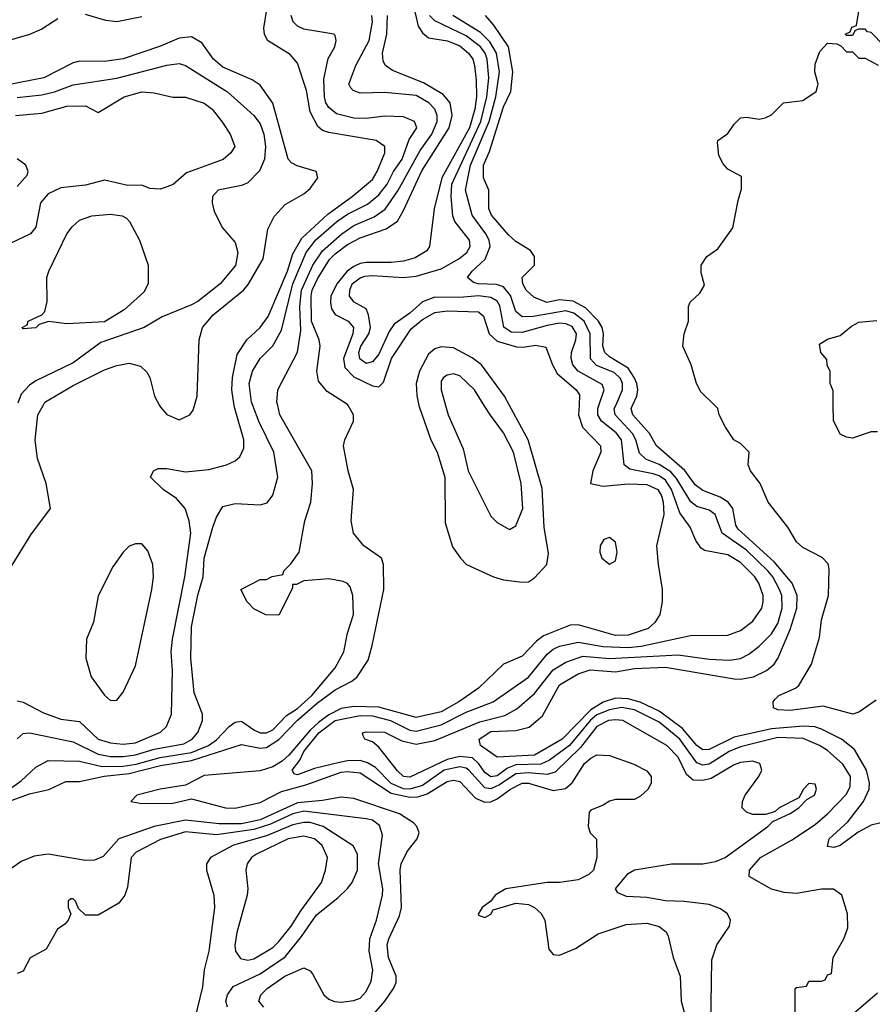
# Model space of a CAD drawing. Header units: inches. Extents: x 1793402 to 1900366, y 320852 to 470679.
# Tile 135 of 256: x 1814358 to 1817093, y 378080 to 381237. Entities that reach past the tile are written whole.
import ezdxf

# ---------------------------------------------------------------- set-up
doc = ezdxf.new("R2010")
doc.units = ezdxf.units.IN
doc.header["$MEASUREMENT"] = 0
doc.layers.add('B8317', color=7, linetype='Continuous')
doc.layers.add('B8318', color=7, linetype='Continuous')

msp = doc.modelspace()

# ---------------------------------------------------------------- linework, layer by layer
at = {"layer": 'B8317', "color": 4}
for points, elevation in [([(1814195.6, 378684.4), (1814390, 378754.3), (1814451.9, 378768.1), (1814506.3, 378793.7), (1814550, 378794), (1814629.1, 378810.9), (1814710, 378820.1), (1814810, 378845.5), (1814910, 378861.1), (1815070, 378912.9), (1815130, 378901.2), (1815150, 378903.2), (1815190, 378928.3), (1815249.4, 378990.6), (1815313.9, 379046.1), (1815370, 379088.3), (1815424.2, 379115.8), (1815440.9, 379130), (1815476.6, 379183.4), (1815489.3, 379230), (1815526, 379410), (1815525.2, 379490), (1815519, 379510), (1815462, 379550), (1815429, 379590), (1815421.2, 379630), (1815429.3, 379730), (1815412.3, 379790), (1815397.2, 379870), (1815401.2, 379890), (1815429, 379950), (1815429.3, 379970), (1815411.6, 380000)], 244), ([(1814325.6, 378770), (1814363.4, 378796.6), (1814410, 378840.5), (1814450, 378861.6), (1814550, 378858.9), (1814622.6, 378842.6), (1814690, 378843.5), (1814732.3, 378850), (1814808.7, 378871.3), (1814910, 378886.9), (1814964.2, 378910), (1814990, 378927.4), (1815030, 378970.7), (1815050, 378984.9), (1815070, 378987.3), (1815110, 378959.3), (1815130, 378950.5), (1815150, 378950.4), (1815170, 378960.3), (1815214, 379006), (1815250, 379028.3), (1815295.1, 379070), (1815370, 379159.1), (1815398, 379210), (1815409.7, 379270), (1815429.6, 379330), (1815426.6, 379390), (1815418, 379418), (1815409.5, 379429.5), (1815395.9, 379435.9), (1815350, 379443.7), (1815270, 379438), (1815246, 379426), (1815234, 379426), (1815234, 379414), (1815190, 379328), (1815148.4, 379328.4), (1815110, 379348), (1815088, 379370), (1815068, 379410), (1815130, 379442), (1815150, 379442), (1815168.4, 379451.6), (1815202, 379458), (1815206, 379470), (1815228.4, 379491.6), (1815255.3, 379530), (1815272.7, 379630), (1815292.3, 379690), (1815298, 379750), (1815295.1, 379790), (1815192.7, 379970), (1815186, 380000)], 248), ([(1814326.1, 379473.9), (1814394.5, 379585.5), (1814457.2, 379670), (1814442.9, 379750), (1814415.6, 379830), (1814408.1, 379888.1), (1814417, 379970), (1814433.8, 380000)], 264), ([(1814350, 379053), (1814370, 379048), (1814434.7, 379014.7), (1814490, 378994), (1814550, 378987), (1814610, 378930.3), (1814650, 378917.8), (1814690, 378913.8), (1814730, 378918.6), (1814810, 378952.7), (1814829.7, 378970.3), (1814845.6, 379010), (1814848.3, 379150), (1814844.4, 379210), (1814848.6, 379250), (1814888.5, 379450), (1814906.9, 379590), (1814902.4, 379630), (1814889.7, 379669.7), (1814861.2, 379701.2), (1814819, 379730), (1814778, 379770), (1814788, 379790), (1814802.7, 379797.3), (1814830, 379797.3), (1814890, 379787.3), (1814965.4, 379794.6), (1815022, 379810), (1815050, 379822.8), (1815064.5, 379835.5), (1815077, 379863), (1815077.6, 379890), (1815048.5, 379990), (1815046.8, 380000)], 256), ([(1814350, 378931), (1814370, 378947.7), (1814390, 378950.4), (1814530, 378921.3), (1814610, 378882.2), (1814650, 378874), (1814690, 378873.8), (1814730, 378879.7), (1814790, 378897.5), (1814884.6, 378915.4), (1814912, 378930), (1814930, 378951), (1814945.1, 378990), (1814944.5, 379010), (1814918.4, 379078.4), (1814907.8, 379190), (1814909.6, 379289.6), (1814930, 379391.3), (1814946.6, 379450), (1814949.8, 379510.2), (1814978, 379610), (1814990, 379642), (1815010, 379676), (1815050, 379686), (1815130, 379681), (1815152.5, 379687.5), (1815170, 379712), (1815186.6, 379770), (1815173.3, 379850), (1815126.5, 379946.5), (1815105.9, 380000)], 252), ([(1816152.6, 380000), (1816151.2, 379970), (1816163.6, 379930), (1816220.9, 379870), (1816222, 379850), (1816197, 379790), (1816189.4, 379749.4), (1816230, 379740.7), (1816310, 379748.5), (1816370, 379746.2), (1816405.6, 379730), (1816416.8, 379710), (1816422.7, 379690), (1816424, 379650), (1816401.3, 379550), (1816406, 379490), (1816419.6, 379410), (1816418.7, 379370), (1816411.6, 379330), (1816396, 379304), (1816374.8, 379285.2), (1816310, 379263.6), (1816270, 379262.2), (1816150, 379296.5), (1816124.4, 379295.6), (1816038.8, 379261.2), (1816015.8, 379244.2), (1815970, 379196.3), (1815910, 379170.7), (1815830, 379093), (1815767.3, 379050), (1815710, 379017.8), (1815630, 378999), (1815510, 379032.6), (1815430, 379034.6), (1815390, 379028.6), (1815350, 379008), (1815316.4, 378983.6), (1815290, 378958.9), (1815221.8, 378878.2), (1815200.8, 378859.2), (1815170, 378841), (1815130, 378828.3), (1814950, 378813.5), (1814890, 378782), (1814808.7, 378770), (1814734, 378750), (1814715.3, 378730), (1814750, 378723.5), (1814850, 378725), (1814910, 378738.9), (1815019, 378710), (1815050, 378708.2), (1815130, 378726.6), (1815197.8, 378762.2), (1815276.5, 378783.5), (1815390, 378824), (1815410, 378826.5), (1815450, 378821.4), (1815550, 378757.2), (1815610, 378743.6), (1815635, 378745), (1815665.7, 378754.3), (1815730, 378793.7), (1815750, 378798.3), (1815770, 378794.3), (1815820.6, 378740.6), (1815850, 378727.4), (1815870, 378728.7), (1815890, 378738), (1815932.4, 378770), (1815970, 378788.5), (1815990, 378788.5), (1816070, 378765.1), (1816108.7, 378771.3), (1816130.4, 378789.6), (1816170, 378852), (1816190, 378869.3), (1816210, 378879.3), (1816250, 378877.2), (1816328, 378850), (1816370, 378828.7), (1816384, 378810), (1816384, 378790), (1816374, 378770), (1816350, 378746.8), (1816330, 378736), (1816270, 378736), (1816250, 378731.3), (1816230, 378718), (1816190, 378702), (1816184.7, 378695.3), (1816182, 378650), (1816188.7, 378630), (1816208.7, 378608.7), (1816209.3, 378550), (1816199.3, 378510), (1816184.4, 378495.6), (1816150, 378479.3), (1816090, 378470.4), (1816050, 378470.4), (1815918, 378450), (1815884, 378430), (1815869.3, 378410.7), (1815842, 378390), (1815829.1, 378369.1), (1815830, 378366), (1815850, 378358), (1815870, 378369), (1815876.9, 378383.1), (1815950, 378404.5), (1815990, 378399.6), (1816010, 378389.6), (1816031.1, 378371.1), (1816042.4, 378350), (1816056, 378256), (1816070, 378239), (1816078, 378238), (1816090, 378237.2), (1816141.4, 378258.6), (1816214.2, 378305.8), (1816304, 378336), (1816370, 378339.7), (1816410, 378329.4), (1816431.6, 378311.6), (1816438, 378298), (1816454, 378230), (1816477, 378170), (1816480.5, 378090), (1816507.9, 377987.9)], 236), ([(1814807.1, 380000), (1814810, 379994.8), (1814830, 379970.7), (1814870, 379953.4), (1814904, 379970), (1814915.1, 379984.9), (1814919.2, 380000)], 264), ([(1816575.1, 378010), (1816578, 378222), (1816594, 378270), (1816635.3, 378330), (1816638, 378350), (1816628.7, 378370), (1816606.3, 378386.3), (1816570, 378399.5), (1816489.6, 378409.6), (1816430, 378411.6), (1816370, 378422), (1816305.1, 378425.1), (1816277.2, 378437.2), (1816269, 378450), (1816310, 378499.1), (1816330, 378510.4), (1816449.6, 378530.4), (1816550, 378530.4), (1816590, 378537.6), (1816621.2, 378550), (1816758, 378650), (1816774, 378666), (1816830, 378692), (1816858, 378710), (1816883.1, 378736.9), (1816908, 378750), (1816914, 378770), (1816910, 378786), (1816890, 378788), (1816872, 378770), (1816858, 378742), (1816794, 378710), (1816782, 378698), (1816752, 378688), (1816710, 378688.7), (1816690, 378695.3), (1816675.3, 378710), (1816677.2, 378730), (1816685.2, 378750), (1816729.2, 378810), (1816739, 378830), (1816732.3, 378852.3), (1816710, 378859.5), (1816670, 378854.7), (1816650, 378847.6), (1816575.9, 378804.1), (1816550, 378796.9), (1816518.9, 378798.9), (1816496.8, 378816.8), (1816470, 378871.8), (1816434, 378910), (1816293.2, 378990), (1816270, 378992.2), (1816247.3, 378990), (1816210, 378970.8), (1816157, 378903), (1816076, 378824), (1816050, 378816.8), (1815990, 378822.4), (1815950, 378818.7), (1815896.9, 378783.1), (1815870, 378770.8), (1815850, 378773.3), (1815798.9, 378830), (1815790, 378836.8), (1815770, 378840.8), (1815719.5, 378830), (1815650, 378781.6), (1815610, 378769.2), (1815590, 378770.6), (1815550, 378787.3), (1815499.3, 378839.3), (1815474.1, 378854.1), (1815450, 378861.4), (1815410, 378860.7), (1815384.7, 378855.3), (1815304.2, 378835.8), (1815250, 378815.1), (1815239, 378819), (1815232.7, 378830), (1815257, 378863), (1815269.8, 378890), (1815317.6, 378950), (1815370, 378990.1), (1815450, 379005.6), (1815490, 379004.3), (1815547.7, 378990), (1815610, 378958.2), (1815630, 378955.5), (1815710, 378975.5), (1815790, 379016.9), (1815877, 379050), (1815990, 379128.5), (1816050, 379202), (1816070, 379218.9), (1816090, 379227.6), (1816150, 379240.9), (1816230, 379227.2), (1816310, 379224.1), (1816351.4, 379228.6), (1816510, 379262), (1816630, 379263.8), (1816670, 379278), (1816710, 379307.7), (1816738.4, 379350), (1816743.6, 379370), (1816743, 379390), (1816729.6, 379430), (1816716.3, 379450), (1816670, 379496.3), (1816630, 379520.5), (1816554.5, 379534.5), (1816542.9, 379542.9), (1816527.2, 379567.2), (1816509.5, 379610), (1816475.7, 379655.7), (1816448.9, 379730), (1816430, 379760.4), (1816410, 379774.4), (1816390, 379781.1), (1816315.6, 379795.6), (1816297.6, 379810), (1816288.3, 379890), (1816271.8, 379911.8), (1816224.2, 379950), (1816212.6, 379970), (1816212.4, 379990), (1816215.9, 380000)], 232), ([(1816846, 378050), (1816846, 378130), (1816850, 378134), (1816882, 378138), (1816890, 378154), (1816930, 378154), (1816942, 378158), (1816950, 378174), (1816962, 378178), (1816968, 378230), (1817002, 378290), (1817014.6, 378325.4), (1817014, 378370), (1816995.3, 378430), (1816969, 378449), (1816930, 378449.2), (1816850, 378435.1), (1816810, 378438), (1816770, 378449.3), (1816698, 378490), (1816699, 378510), (1816735.1, 378550), (1816834.3, 378605.7), (1816910, 378655.8), (1816949.6, 378690), (1817010, 378754), (1817022, 378778), (1817023, 378810), (1816998.4, 378850), (1816950, 378894), (1816924, 378910), (1816871.8, 378931.8), (1816790, 378935.3), (1816670, 378905.6), (1816634.4, 378890), (1816570, 378849.8), (1816550, 378846.2), (1816530, 378854.3), (1816476.1, 378930), (1816410, 378983.9), (1816330, 379023.5), (1816288.8, 379031.2), (1816250, 379023.9), (1816210, 379007.4), (1816189.7, 378990.3), (1816121.8, 378910), (1816057.3, 378862.7), (1816030.1, 378849.9), (1815950, 378847.1), (1815923.5, 378836.5), (1815890, 378812.8), (1815870, 378808.9), (1815850, 378822.6), (1815831.2, 378851.2), (1815810.5, 378870.5), (1815770, 378874.2), (1815730, 378864.5), (1815610, 378808.5), (1815589.6, 378810), (1815570, 378827.8), (1815510, 378903.7), (1815490, 378921.2), (1815466, 378930), (1815460.4, 378940.4), (1815458, 378950), (1815470, 378953.4), (1815528.1, 378951.9), (1815584.6, 378924.6), (1815630, 378913.4), (1815690, 378925.8), (1815834.1, 378985.9), (1815914.5, 379005.5), (1815952.9, 379027.1), (1816010, 379076.4), (1816070, 379152), (1816110, 379177), (1816164.4, 379195.6), (1816250, 379188.3), (1816470, 379200.7), (1816570, 379186), (1816636.3, 379183.7), (1816670, 379188.2), (1816697.4, 379202.6), (1816730, 379228), (1816770, 379268), (1816790, 379300.7), (1816804.4, 379350), (1816803.1, 379390), (1816796, 379410), (1816774.2, 379450), (1816757.7, 379470), (1816690, 379535.6), (1816611.3, 379590), (1816589.5, 379650), (1816570, 379664.2), (1816530, 379675.8), (1816510.8, 379690.8), (1816465.3, 379765.3), (1816447.1, 379787.1), (1816410, 379810.8), (1816367.3, 379827.3), (1816347, 379847), (1816334.2, 379890), (1816323.5, 379910), (1816268.4, 379970), (1816265.7, 379990), (1816270.1, 380000)], 228), ([(1815639.2, 380000), (1815641.6, 379990), (1815677.1, 379890), (1815698, 379850), (1815722, 379770), (1815723.5, 379623.5), (1815747.1, 379547.1), (1815772, 379510), (1815792, 379490), (1815878, 379450), (1815910, 379440.5), (1815970, 379433.4), (1815990, 379434), (1816010, 379447.3), (1816049.3, 379490), (1816054.8, 379525.2), (1816041.1, 379610), (1816034.1, 379734.1), (1815989.8, 379889.8), (1815929.9, 380000)], 244), ([(1815724.2, 380000), (1815732.4, 379970), (1815781.3, 379861.3), (1815797.1, 379790), (1815870, 379644.7), (1815890, 379624.7), (1815930, 379602), (1815950, 379614), (1815971.8, 379670), (1815967.3, 379750), (1815942.4, 379850), (1815910, 379912.3), (1815868.4, 379968.4), (1815848.5, 380000)], 248), ([(1817170, 378673.6), (1817090, 378654), (1817048.1, 378631.9), (1816990, 378589.2), (1816970, 378582), (1816950, 378586), (1816955.3, 378610), (1817015.1, 378664.9), (1817064.7, 378730), (1817083, 378770), (1817084.7, 378790), (1817074.3, 378830), (1817036.2, 378896.2), (1816994, 378930), (1816930, 378962.4), (1816909, 378969), (1816872, 378972), (1816770, 378962.5), (1816650, 378936.2), (1816570, 378896.4), (1816550, 378896), (1816530, 378909.7), (1816484.5, 378964.5), (1816410, 379019.5), (1816348.7, 379048.7), (1816310, 379059.4), (1816270, 379061.2), (1816230, 379049), (1816190, 379023.4), (1816098.3, 378930), (1816010, 378878.8), (1815890, 378872), (1815836, 378910), (1815832.3, 378930), (1815870, 378954.7), (1815950, 378957.3), (1815992.1, 378967.9), (1816035.3, 379004.7), (1816090, 379104.2), (1816150, 379139), (1816187.8, 379152.2), (1816270, 379145.3), (1816330, 379156.9), (1816430, 379160.2), (1816650, 379122.8), (1816670, 379122), (1816712.3, 379130), (1816754, 379150), (1816778, 379170), (1816790, 379188), (1816830, 379282), (1816850.8, 379350), (1816852, 379390), (1816836.4, 379430), (1816778.8, 379498.8), (1816662.9, 379602.9), (1816655.8, 379615.8), (1816645.4, 379670), (1816631.2, 379690), (1816605.6, 379705.6), (1816550, 379726.9), (1816525.3, 379745.3), (1816491.4, 379791.4), (1816400.7, 379870), (1816378.7, 379910), (1816324.7, 379970), (1816319.7, 379990), (1816324.1, 380000)], 224), ([(1817105.1, 379054.9), (1817050, 379016), (1817030.3, 379009.7), (1816936.1, 379036.1), (1816830, 379022.2), (1816790, 379024.4), (1816776, 379030), (1816775.1, 379050), (1816781.7, 379058.3), (1816793.2, 379070), (1816847.1, 379092.9), (1816857.7, 379102.3), (1816898, 379170), (1816924.1, 379255.9), (1816930, 379312), (1816952.3, 379390), (1816954.8, 379474.8), (1816951.8, 379491.8), (1816932, 379512), (1816870, 379544.5), (1816850, 379562.7), (1816822.7, 379610), (1816759.3, 379690), (1816734, 379750), (1816702, 379790), (1816695.3, 379810), (1816698, 379850), (1816670, 379878), (1816648.7, 379890), (1816622, 379930), (1816602, 379970), (1816598, 379990), (1816587.7, 380000)], 216), ([(1817110, 379915.3), (1817090, 379915.3), (1817030, 379895.3), (1817010, 379898), (1816990, 379908), (1816968.4, 379951.6), (1816967.9, 380000)], 212), ([(1815490, 378043.8), (1815529.8, 378090.2), (1815557.6, 378130), (1815565.6, 378150), (1815565.6, 378170), (1815541.3, 378230), (1815537.6, 378270), (1815542.4, 378290), (1815577, 378363), (1815583.5, 378390), (1815578.7, 378510), (1815582, 378530), (1815600.9, 378570), (1815633.2, 378610), (1815639.3, 378630), (1815632.7, 378650), (1815621.7, 378661.7), (1815577, 378690), (1815430, 378739.7), (1815390, 378744.4), (1815330, 378732.7), (1815250, 378725.6), (1815130, 378671.7), (1815070, 378657.9), (1814997.9, 378657.9), (1814890, 378669.8), (1814790, 378649.8), (1814676.3, 378610), (1814626.3, 378553.7), (1814598.3, 378541.7), (1814570, 378540.5), (1814450, 378560.8), (1814404.9, 378555.1), (1814362.7, 378537.3), (1814330, 378514)], 244), ([(1815141.2, 378070), (1815126, 378090), (1815132.3, 378110), (1815152.7, 378130), (1815209.4, 378170), (1815270, 378196.3), (1815290, 378186.8), (1815297.6, 378177.6), (1815334, 378110), (1815350, 378096.3), (1815368.4, 378088.4), (1815390, 378086.4), (1815430, 378092.4), (1815450, 378099.3), (1815470, 378120.7), (1815485.6, 378154.4), (1815491.2, 378188.8), (1815479.1, 378250), (1815481.1, 378290), (1815502.4, 378350), (1815522.4, 378430), (1815523, 378450), (1815509.7, 378530), (1815522.5, 378622.5), (1815512.8, 378652.8), (1815489.6, 378669.6), (1815470, 378674.7), (1815270, 378699), (1815234.9, 378690), (1815163.1, 378656.9), (1815110, 378639.9), (1814990, 378623.1), (1814890, 378633.1), (1814810, 378608), (1814732.3, 378567.7), (1814716.3, 378550), (1814704.5, 378455.5), (1814696, 378430), (1814676.3, 378403.7), (1814610, 378366), (1814570, 378366), (1814547.3, 378387.3), (1814538, 378410), (1814530, 378418), (1814522, 378418), (1814514, 378410), (1814514, 378390), (1814522, 378370), (1814514, 378350), (1814503.6, 378336.4), (1814479.6, 378320.4), (1814443.6, 378256.4), (1814391.6, 378228.4), (1814370, 378186), (1814350, 378178)], 248), ([(1815025.2, 378070), (1815019.3, 378090), (1815025.2, 378110), (1815043.3, 378136.7), (1815130, 378176.9), (1815210, 378232), (1815262.5, 378297.5), (1815310, 378366.4), (1815379.3, 378420.7), (1815410, 378450.7), (1815424.5, 378470), (1815441.6, 378510), (1815441.6, 378561.6), (1815427.8, 378587.8), (1815332, 378650), (1815290, 378662.4), (1815270, 378662.8), (1815234.9, 378654.9), (1815150, 378619.4), (1815044, 378590), (1814971, 378550), (1814958, 378530), (1814958, 378510), (1814981, 378430), (1814982.8, 378390), (1814965.5, 378250), (1814950.7, 378190), (1814944.5, 378135.5), (1814919.1, 378030)], 252), ([(1817110, 378115.3), (1817034, 378050)], 228)]:
    msp.add_lwpolyline(points, dxfattribs=dict(at, elevation=elevation))
for points, elevation in [([(1816250, 379576), (1816232, 379570), (1816220.7, 379550), (1816218.8, 379530), (1816226, 379510), (1816250, 379491.3), (1816270, 379502), (1816275.1, 379530), (1816270, 379562)], 244), ([(1814750, 379556), (1814730, 379556), (1814710, 379549.2), (1814690, 379529.2), (1814657.3, 379482.7), (1814610.3, 379389.7), (1814594.7, 379305.3), (1814573, 379250), (1814570.5, 379190), (1814588.2, 379130), (1814630, 379070.6), (1814650, 379054), (1814670, 379054.8), (1814690, 379081), (1814730, 379164.7), (1814782, 379410), (1814787.8, 379450), (1814785.6, 379490), (1814770, 379534)], 264), ([(1815270, 378619.2), (1815219.1, 378610), (1815118.5, 378561.5), (1815102, 378550), (1815088, 378530), (1815083.8, 378510), (1815090.3, 378450.4), (1815088.4, 378430), (1815055.3, 378310), (1815048.5, 378268.5), (1815050.5, 378250), (1815067, 378227), (1815090, 378221.3), (1815110, 378225.3), (1815170, 378262), (1815190, 378281.3), (1815229.7, 378330), (1815260.2, 378379.8), (1815326.6, 378470), (1815339.6, 378510), (1815346, 378550), (1815328.7, 378588.7), (1815303.7, 378610)], 256)]:
    msp.add_lwpolyline(points, close=True, dxfattribs=dict(at, elevation=elevation))
at = {"layer": 'B8318', "color": 4}
for points, elevation in [([(1814480.7, 381239.3), (1814430, 381206.6), (1814390, 381189.4), (1814250, 381149.3), (1814170, 381137.2), (1814130, 381142), (1814109.3, 381149.3), (1814070, 381235.3), (1813983.7, 381323.7)], 256), ([(1817130, 381154), (1817090, 381195.3), (1817078, 381198), (1817070, 381206), (1817050, 381206), (1817038, 381202), (1817030, 381186), (1817010, 381186), (1817006, 381190), (1817022, 381198), (1817027.3, 381212.7), (1817042, 381218), (1817057, 381310)], 216), ([(1815046.8, 380000), (1815038.5, 380050), (1815041, 380090), (1815056.4, 380163.6), (1815087.3, 380210), (1815130, 380250.4), (1815155.3, 380284.7), (1815217.3, 380430), (1815234.2, 380485.8), (1815263.3, 380536.7), (1815346.5, 380613.5), (1815424.7, 380670), (1815490, 380724.9), (1815505.1, 380750), (1815529.5, 380810), (1815529.2, 380830), (1815502, 380850), (1815350, 380874.7), (1815330, 380881.6), (1815314.5, 380894.5), (1815290, 380941.2), (1815278.7, 381010), (1815250, 381097.2), (1815225.6, 381125.6), (1815153.2, 381170), (1815143.7, 381190), (1815142, 381210), (1815151.6, 381270)], 256), ([(1815619.4, 381290), (1815636.4, 381216.4), (1815650, 381194.5), (1815670, 381178.4), (1815730.5, 381169.5), (1815770, 381153.3), (1815798, 381130), (1815812.4, 381110), (1815816.9, 381090), (1815823.1, 381043.1), (1815823.5, 380990), (1815818, 380950), (1815801.4, 380890), (1815712.5, 380730), (1815687.6, 380630), (1815672.7, 380510), (1815663.9, 380496.1), (1815626.6, 380473.4), (1815590, 380462.8), (1815550, 380458), (1815470, 380458.6), (1815450, 380455.2), (1815430, 380445.2), (1815408.7, 380430), (1815375.3, 380390), (1815356.8, 380350), (1815355.3, 380330), (1815359.1, 380310), (1815370, 380291.8), (1815412.3, 380270), (1815429.6, 380250), (1815427.1, 380230), (1815396.8, 380150), (1815401.4, 380121.4), (1815430, 380092.2), (1815490, 380063), (1815510, 380059.5), (1815525.9, 380074.2), (1815551.4, 380150), (1815614.4, 380245.6), (1815650, 380275.6), (1815690, 380297.7), (1815730, 380303.1), (1815830, 380300.5), (1815846.6, 380286.6), (1815864.4, 380230), (1815890, 380206.2), (1815951.8, 380188.2), (1815973.3, 380186.7), (1816013.1, 380193.1), (1816046.3, 380186.3), (1816067, 380130), (1816082.7, 380102.7), (1816143.7, 380050), (1816154.1, 380034.2), (1816152.6, 380000)], 236), ([(1814750, 381245.6), (1814670, 381229.7), (1814634.5, 381234.5), (1814570, 381254)], 256), ([(1815105.9, 380000), (1815102, 380010), (1815094.7, 380070), (1815105.6, 380110), (1815129.5, 380150), (1815170, 380190.7), (1815198.7, 380241.3), (1815234.8, 380390), (1815277.6, 380490), (1815308.6, 380531.4), (1815375.8, 380590), (1815410, 380613.8), (1815474.3, 380645.7), (1815510, 380675.3), (1815536.8, 380710), (1815557.3, 380750), (1815585.7, 380790), (1815607.4, 380852.6), (1815631.8, 380890), (1815625.2, 380910), (1815590, 380925.6), (1815530, 380928), (1815470, 380920.5), (1815430, 380921.3), (1815375.1, 380935.1), (1815350, 380955.1), (1815340.5, 380970), (1815335.8, 380990), (1815333.6, 381046.4), (1815347.7, 381112.3), (1815369.2, 381150), (1815374, 381170), (1815370, 381186), (1815366, 381190), (1815270, 381206.6), (1815250, 381216), (1815236, 381230), (1815229.6, 381250)], 252), ([(1815186, 380000), (1815183.7, 380010), (1815186, 380050), (1815249.7, 380170.3), (1815259.8, 380240.2), (1815257.5, 380317.5), (1815262.6, 380370), (1815299.2, 380450), (1815330, 380496), (1815391.3, 380550), (1815430, 380576.5), (1815495.6, 380604.5), (1815530.7, 380629.3), (1815571.4, 380688.6), (1815642.7, 380817.3), (1815680.9, 380870), (1815697.3, 380910), (1815697.7, 380930), (1815689.6, 380950), (1815670.7, 380970.7), (1815630, 380993.7), (1815530, 381002.9), (1815450, 381000.9), (1815428, 381010), (1815419, 381019), (1815414, 381030), (1815437, 381090), (1815479.7, 381170), (1815489.6, 381230), (1815487.6, 381250)], 248), ([(1815411.6, 380000), (1815410, 380002.7), (1815344.7, 380044.7), (1815317.4, 380077.4), (1815311.1, 380110), (1815322.6, 380190), (1815319.1, 380210), (1815294.6, 380270), (1815293, 380350), (1815297, 380370), (1815313.7, 380406.3), (1815352.4, 380467.6), (1815370, 380485.8), (1815410, 380515.8), (1815450, 380537.8), (1815534.1, 380565.9), (1815570, 380590.5), (1815590, 380624.9), (1815648, 380752), (1815736.5, 380890), (1815745.6, 380930), (1815739.7, 380970), (1815717.2, 380997.2), (1815654.1, 381034.1), (1815554.5, 381074.5), (1815532.3, 381090), (1815524, 381104), (1815522.6, 381130), (1815535.6, 381190), (1815538.7, 381250)], 244), ([(1816215.9, 380000), (1816233.3, 380050), (1816226.6, 380066.6), (1816149.8, 380109.8), (1816132.8, 380130), (1816126.9, 380150), (1816128.2, 380170), (1816142.4, 380210), (1816144.7, 380230), (1816130, 380252.6), (1816110, 380261.7), (1816090, 380263.5), (1816050, 380256.8), (1815970, 380234), (1815935.2, 380235.2), (1815910.9, 380250.9), (1815898.9, 380318.9), (1815890, 380334.3), (1815870, 380345.7), (1815830, 380351.7), (1815770, 380346.4), (1815690, 380347.2), (1815650, 380332), (1815610, 380295.6), (1815559.9, 380260.1), (1815543.1, 380236.9), (1815510, 380164.5), (1815490, 380139.5), (1815470, 380134.5), (1815449.7, 380149.7), (1815446.6, 380170), (1815452.8, 380190), (1815478, 380230), (1815484, 380250), (1815477.4, 380290), (1815469.5, 380310), (1815431, 380331), (1815416.3, 380350), (1815416.9, 380370), (1815425.4, 380390), (1815450, 380408.9), (1815465.3, 380414.7), (1815490, 380416.9), (1815589.7, 380410.3), (1815630, 380414.4), (1815710, 380438), (1815766.6, 380470), (1815792.3, 380490), (1815803.7, 380510), (1815800.7, 380530), (1815754, 380590), (1815748.1, 380608.1), (1815742.7, 380670), (1815744.8, 380710), (1815837.4, 380910), (1815857, 380990), (1815863.5, 381050), (1815858.4, 381110), (1815851.7, 381130), (1815836.8, 381150), (1815790, 381184.8), (1815690, 381232.8), (1815672.8, 381250)], 232), ([(1816270.1, 380000), (1816292.1, 380050), (1816292.3, 380070), (1816285.9, 380085.9), (1816265.6, 380105.6), (1816208.2, 380128.2), (1816189.8, 380149.8), (1816187.9, 380230), (1816168.6, 380270), (1816136, 380296), (1816110, 380303.1), (1816005.4, 380285.4), (1815970, 380284.2), (1815950, 380300.9), (1815932.3, 380352.3), (1815910, 380380.5), (1815887.7, 380387.7), (1815828.7, 380390), (1815814.3, 380394.3), (1815795.1, 380410), (1815809.5, 380430), (1815851.5, 380468.5), (1815867.4, 380510), (1815863.9, 380530), (1815853.7, 380550), (1815809.7, 380610), (1815788.5, 380690), (1815804.8, 380770), (1815864.1, 380910), (1815886.1, 380990), (1815897.1, 381070), (1815888.1, 381130), (1815865.9, 381165.9), (1815836.1, 381196.1), (1815747.6, 381250)], 228), ([(1816324.1, 380000), (1816337.4, 380030), (1816341, 380050), (1816337.6, 380070), (1816329.8, 380090), (1816310, 380119.2), (1816250, 380155.8), (1816235.8, 380170), (1816228.7, 380190), (1816231.3, 380230), (1816226.9, 380250), (1816215.1, 380270), (1816173, 380313), (1816134.1, 380334.1), (1816090, 380338.2), (1816049, 380330), (1816007.6, 380347.6), (1815982.9, 380370), (1815972, 380390), (1815969.6, 380410.4), (1816009.3, 380450), (1816010, 380478), (1815996.6, 380496.6), (1815950, 380525.2), (1815926.7, 380546.7), (1815872.3, 380610), (1815863.6, 380630), (1815862.7, 380690), (1815846, 380730), (1815846, 380770), (1815865.8, 380814.2), (1815910, 380958), (1815933.7, 381006.3), (1815940.5, 381070), (1815926.3, 381150), (1815879.3, 381219.3), (1815852.3, 381250)], 224), ([(1814919.2, 380000), (1814927.3, 380030), (1814934.5, 380210), (1814945.1, 380250), (1814979.5, 380290), (1815076.2, 380370), (1815091.8, 380388.2), (1815139.7, 380470), (1815154.9, 380565.1), (1815174.5, 380605.5), (1815210, 380644), (1815270, 380678), (1815290, 380695.5), (1815315.1, 380730), (1815309, 380750), (1815248, 380768), (1815230, 380778), (1815219.5, 380790), (1815170, 380969.2), (1815130, 381026.6), (1815103.8, 381043.8), (1815010, 381084.2), (1814979.6, 381110), (1814942.4, 381162.4), (1814910, 381182), (1814870, 381177.6), (1814810, 381151.5), (1814690, 381111.1), (1814630, 381102.6), (1814550, 381104.2), (1814530, 381098.7), (1814436, 381050), (1814310, 381026.2)], 264), ([(1816587.7, 380000), (1816543.3, 380043.3), (1816529.3, 380070), (1816512.7, 380130), (1816485.2, 380190), (1816489.2, 380230), (1816504, 380270), (1816503.1, 380316.9), (1816508.9, 380331.1), (1816540.4, 380359.6), (1816554.6, 380385.4), (1816544.7, 380424.7), (1816544, 380450), (1816562, 380478), (1816598, 380502), (1816646, 380570), (1816662.5, 380657.5), (1816674, 380694), (1816674, 380734), (1816630, 380758), (1816614.6, 380774.6), (1816601.2, 380801.2), (1816596.4, 380843.6), (1816598, 380850), (1816630, 380872), (1816650, 380902), (1816670, 380922), (1816690, 380924.7), (1816730, 380918), (1816750, 380922), (1816770, 380932), (1816808, 380970), (1816870, 380978), (1816913.2, 381006.8), (1816919, 381030), (1816909.2, 381070), (1816910, 381094), (1816925.2, 381134.8), (1816950, 381162), (1816979.6, 381159.6), (1816992.7, 381152.7), (1817010, 381134), (1817030, 381134), (1817050, 381114), (1817070, 381114), (1817111.6, 381091.6)], 216), ([(1814350, 380987.1), (1814430, 380996.4), (1814470, 381005.7), (1814530, 381028.2), (1814670, 381049.6), (1814830, 381091.5), (1814870, 381096.2), (1814890, 381089.6), (1815025.4, 381005.4), (1815110, 380929.4), (1815130, 380902.7), (1815142, 380870), (1815146.6, 380830), (1815143.6, 380790), (1815127.7, 380752.3), (1815090, 380714), (1815070, 380704.9), (1814995.3, 380690), (1814977.2, 380670), (1814976, 380650), (1814982, 380622), (1815009.2, 380570), (1815050, 380522), (1815058, 380490), (1815051, 380449), (1815002, 380390), (1814930, 380333), (1814910, 380323), (1814815.5, 380284.5), (1814758, 380250), (1814618.6, 380201.4), (1814530, 380137.1), (1814410, 380079.3), (1814390, 380065.5), (1814363.7, 380036.3), (1814352.3, 380007.7)], 268), ([(1814344.7, 380930), (1814430, 380936.9), (1814510, 380959.7), (1814570, 380961.2), (1814610, 380939), (1814694, 380990), (1814750, 381005.6), (1814790, 381002), (1814850, 380989), (1814890, 380989), (1814950, 380969.4), (1814976, 380950), (1815006.6, 380910), (1815034, 380870), (1815048.7, 380830), (1815035.3, 380810), (1815011.5, 380788.5), (1814893.8, 380746.2), (1814851.2, 380708.8), (1814810, 380693), (1814775.5, 380695.5), (1814750, 380706.8), (1814704.9, 380704.9), (1814630, 380722.8), (1814570, 380706.8), (1814490, 380698), (1814450, 380678), (1814425.2, 380650), (1814410, 380572), (1814393.2, 380550), (1814330, 380520.7)], 272), ([(1814350, 380702), (1814382, 380738), (1814386, 380750), (1814378, 380770), (1814350.5, 380790.5)], 272), ([(1816967.9, 380000), (1816967.3, 380047.3), (1816958, 380070), (1816958, 380110), (1816948.4, 380128.4), (1816947.3, 380147.3), (1816928, 380170), (1816924, 380196), (1816950, 380212), (1816990, 380224.7), (1817026, 380254), (1817050, 380266.8), (1817107.3, 380272.7)], 212), ([(1815929.9, 380000), (1815913.6, 380030), (1815839.6, 380130), (1815810, 380153), (1815750, 380184.2), (1815710, 380188), (1815690, 380181.6), (1815670, 380164.5), (1815640.3, 380110), (1815630.3, 380070), (1815631.8, 380031.8), (1815639.2, 380000)], 244), ([(1814433.8, 380000), (1814439.3, 380010), (1814530, 380064.4), (1814630, 380114.4), (1814670, 380128.2), (1814710, 380135.5), (1814745.5, 380125.5), (1814766.2, 380106.2), (1814775.5, 380090), (1814790.5, 380030), (1814807.1, 380000)], 264), ([(1815848.5, 380000), (1815817, 380050), (1815770, 380095.1), (1815750, 380100.9), (1815730, 380097.2), (1815718, 380090), (1815710, 380078), (1815710.7, 380050), (1815724.2, 380000)], 248)]:
    msp.add_lwpolyline(points, dxfattribs=dict(at, elevation=elevation))
at = {"layer": 'B8318', "color": 4, "elevation": 268}
msp.add_lwpolyline([(1814510, 380262), (1814451.1, 380268.9), (1814421, 380259), (1814410, 380249), (1814370, 380246), (1814366, 380250), (1814382, 380258), (1814386, 380270), (1814429.2, 380290.8), (1814438.6, 380301.4), (1814446.6, 380333.4), (1814446, 380410), (1814452.3, 380430), (1814509.6, 380550.4), (1814527.3, 380572.7), (1814550, 380594), (1814590, 380607.7), (1814650, 380613.4), (1814687.5, 380607.5), (1814700.7, 380600.7), (1814711, 380590), (1814742.8, 380530), (1814771, 380450), (1814771, 380390), (1814756.8, 380363.2), (1814693.7, 380306.3), (1814630, 380268)], close=True, dxfattribs=at)

doc.saveas('drawing.dxf')
